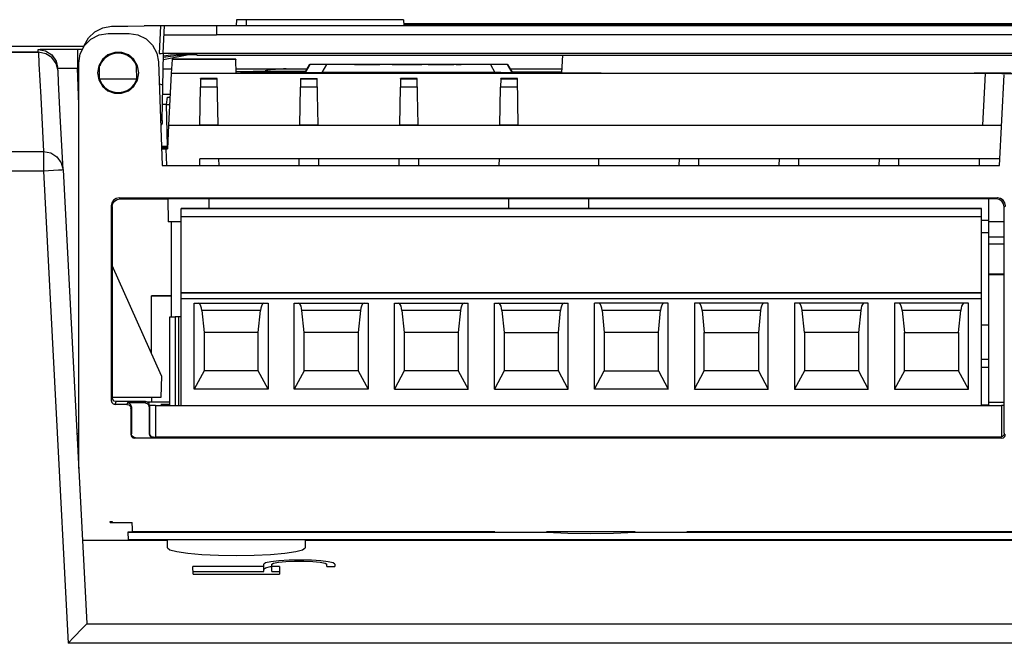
# Model space of a CAD drawing. Extents: x 0 to 420, y 0 to 297.
# Tile 8 of 24: x 217 to 234, y 67 to 78. Entities that reach past the tile are written whole.
import ezdxf

# ---------------------------------------------------------------- set-up
doc = ezdxf.new("R2010")
doc.units = 0
doc.header["$LTSCALE"] = 23.1
doc.layers.get('0').update_dxf_attribs({"linetype": 'CONTINUOUS'})

msp = doc.modelspace()

# ---------------------------------------------------------------- linework, layer by layer
at = {"color": 7, "linetype": 'CONTINUOUS'}
for p, q in [((218.23, 77.888), (218.386, 77.914)), ((219.258, 77.922), (219.232, 77.432)), ((219.302, 77.436), (219.328, 77.925)), ((219.328, 77.925), (220.253, 77.926)), ((220.253, 77.926), (220.253, 77.76)), ((220.253, 77.926), (240.553, 77.926)), ((220.605, 78.031), (220.603, 77.926)), ((223.576, 78.031), (220.605, 78.031)), ((220.776, 78.031), (220.778, 77.926)), ((223.576, 78.031), (223.578, 77.926)), ((237.054, 77.959), (223.577, 77.959)), ((223.578, 77.945), (227.459, 77.945)), ((227.366, 77.931), (227.361, 77.926)), ((227.363, 77.926), (227.367, 77.931)), ((227.367, 77.931), (227.366, 77.931)), ((227.493, 77.945), (227.822, 77.945)), ((227.493, 77.945), (227.494, 77.945)), ((227.516, 77.926), (227.494, 77.945)), ((227.517, 77.926), (227.513, 77.928)), ((227.771, 77.937), (227.761, 77.926)), ((227.81, 77.934), (227.797, 77.932)), ((227.85, 77.947), (227.826, 77.945)), ((227.86, 77.938), (227.85, 77.938)), ((227.852, 77.938), (227.85, 77.938)), ((227.86, 77.938), (227.86, 77.938)), ((227.911, 77.926), (227.889, 77.949)), ((227.924, 77.926), (227.898, 77.949)), ((227.903, 77.945), (228.783, 77.945)), ((228.704, 77.931), (228.699, 77.926)), ((228.783, 77.947), (228.771, 77.947)), ((228.783, 77.947), (228.783, 77.947)), ((228.799, 77.946), (228.783, 77.947)), ((228.792, 77.945), (228.783, 77.947)), ((228.799, 77.941), (228.792, 77.945)), ((228.815, 77.943), (228.799, 77.946)), ((228.807, 77.945), (229.75, 77.945)), ((228.827, 77.939), (228.815, 77.943)), ((228.843, 77.926), (228.83, 77.938)), ((229.684, 77.937), (229.665, 77.926)), ((229.705, 77.943), (229.684, 77.937)), ((229.706, 77.932), (229.687, 77.926)), ((229.727, 77.935), (229.706, 77.932)), ((229.734, 77.926), (229.739, 77.93)), ((229.75, 77.936), (229.747, 77.935)), ((229.75, 77.948), (229.748, 77.948)), ((229.752, 77.935), (229.748, 77.935)), ((229.754, 77.946), (229.751, 77.948)), ((229.783, 77.945), (231.023, 77.945)), ((229.8, 77.94), (229.788, 77.944)), ((230.999, 77.935), (230.989, 77.926)), ((231.048, 77.94), (231.052, 77.946)), ((231.052, 77.946), (231.056, 77.948)), ((231.092, 77.945), (231.972, 77.945)), ((231.141, 77.926), (231.121, 77.937)), ((231.132, 77.926), (231.125, 77.932)), ((231.976, 77.949), (231.951, 77.926)), ((231.978, 77.95), (231.976, 77.949)), ((231.994, 77.934), (232.005, 77.951)), ((232.025, 77.951), (232.005, 77.951)), ((232.023, 77.937), (232.011, 77.936)), ((232.023, 77.937), (232.023, 77.937)), ((232.034, 77.936), (232.023, 77.937)), ((232.023, 77.937), (232.029, 77.936)), ((232.023, 77.936), (232.029, 77.936)), ((232.054, 77.935), (232.034, 77.936)), ((232.065, 77.926), (232.053, 77.931)), ((232.072, 77.932), (232.054, 77.935)), ((232.09, 77.927), (232.072, 77.932)), ((232.089, 77.945), (232.942, 77.945)), ((232.093, 77.926), (232.09, 77.927)), ((232.117, 77.926), (232.102, 77.941)), ((232.895, 77.933), (232.884, 77.926)), ((232.908, 77.942), (232.889, 77.926)), ((232.899, 77.935), (232.895, 77.933)), ((232.932, 77.943), (232.947, 77.945)), ((232.954, 77.945), (233.309, 77.945)), ((233.028, 77.926), (233.025, 77.929)), ((233.029, 77.932), (233.035, 77.93)), ((233.039, 77.926), (233.035, 77.93)), ((233.312, 77.947), (233.287, 77.926)), ((233.289, 77.926), (233.313, 77.947)), ((233.313, 77.947), (233.312, 77.947)), ((233.322, 77.947), (233.313, 77.947)), ((233.337, 77.946), (233.322, 77.947)), ((233.339, 77.94), (233.33, 77.939)), ((233.345, 77.94), (233.339, 77.94)), ((233.345, 77.94), (233.346, 77.94)), ((233.346, 77.94), (233.358, 77.94)), ((233.347, 77.945), (237.053, 77.945)), ((233.375, 77.938), (233.37, 77.939)), ((233.386, 77.937), (233.381, 77.938)), ((233.447, 77.926), (233.44, 77.934)), ((218.328, 77.787), (218.328, 77.786)), ((218.328, 77.786), (218.696, 77.786)), ((218.696, 77.786), (218.696, 77.787)), ((219.319, 77.759), (220.253, 77.76)), ((240.553, 77.759), (220.253, 77.76)), ((217.894, 77.553), (195.899, 77.553)), ((217.08, 77.453), (190.853, 77.453)), ((190.853, 77.452), (217.086, 77.452)), ((217.08, 77.504), (217.114, 77.505)), ((217.08, 77.453), (217.08, 77.504)), ((217.08, 77.504), (217.211, 77.479)), ((217.114, 77.505), (217.214, 77.505)), ((217.564, 77.505), (217.87, 77.505)), ((217.779, 77.505), (217.779, 77.167)), ((219.287, 76.246), (219.308, 77.433)), ((219.302, 77.436), (242.411, 77.436)), ((219.903, 77.401), (219.903, 77.436)), ((219.903, 77.401), (240.203, 77.401)), ((226.4, 77.401), (226.383, 77.087)), ((217.4, 77.296), (217.43, 77.166)), ((217.803, 70.053), (217.803, 77.261)), ((218.158, 77.213), (218.135, 77.086)), ((218.223, 77.324), (218.158, 77.213)), ((218.17, 76.976), (218.174, 77.207)), ((218.835, 76.976), (218.831, 77.207)), ((218.87, 77.086), (218.848, 77.212)), ((219.221, 77.279), (219.285, 75.441)), ((219.46, 77.322), (219.448, 77.076)), ((219.46, 77.331), (219.46, 77.322)), ((220.594, 77.331), (219.46, 77.331)), ((220.594, 77.322), (219.46, 77.322)), ((220.594, 77.331), (220.594, 77.322)), ((220.598, 77.076), (220.594, 77.322)), ((221.828, 77.099), (221.906, 77.234)), ((221.909, 77.233), (221.828, 77.093)), ((221.909, 77.233), (221.909, 77.239)), ((221.909, 77.239), (221.913, 77.239)), ((221.913, 77.239), (221.942, 77.239)), ((221.942, 77.239), (221.994, 77.239)), ((222.027, 77.232), (221.964, 77.233)), ((221.994, 77.239), (222.066, 77.239)), ((222.109, 77.232), (222.027, 77.232)), ((222.066, 77.239), (222.158, 77.239)), ((222.212, 77.232), (222.109, 77.232)), ((222.131, 77.092), (222.212, 77.232)), ((222.158, 77.239), (222.79, 77.239)), ((225.173, 77.232), (222.212, 77.232)), ((222.703, 77.235), (222.703, 77.237)), ((222.703, 77.237), (222.79, 77.237)), ((222.79, 77.235), (222.703, 77.235)), ((222.79, 77.236), (222.79, 77.235)), ((223.038, 77.236), (222.79, 77.236)), ((222.79, 77.236), (223.068, 77.236)), ((223.038, 77.236), (223.155, 77.235)), ((223.126, 77.236), (223.068, 77.236)), ((223.257, 77.235), (223.126, 77.236)), ((223.155, 77.239), (225.222, 77.239)), ((223.257, 77.235), (223.155, 77.235)), ((223.374, 77.236), (223.374, 77.237)), ((223.374, 77.237), (223.461, 77.237)), ((223.374, 77.236), (223.388, 77.236)), ((223.388, 77.236), (223.418, 77.236)), ((223.418, 77.236), (223.461, 77.235)), ((223.476, 77.236), (223.461, 77.236)), ((223.461, 77.235), (223.534, 77.235)), ((223.505, 77.236), (223.476, 77.236)), ((223.549, 77.236), (223.505, 77.236)), ((223.534, 77.235), (223.665, 77.235)), ((223.665, 77.235), (223.549, 77.236)), ((223.768, 77.236), (223.665, 77.235)), ((223.665, 77.235), (223.797, 77.235)), ((223.797, 77.236), (223.768, 77.236)), ((223.811, 77.236), (223.797, 77.236)), ((223.797, 77.235), (223.855, 77.236)), ((223.811, 77.237), (223.899, 77.237)), ((223.855, 77.236), (223.884, 77.236)), ((223.884, 77.236), (223.899, 77.236)), ((223.899, 77.237), (223.899, 77.236)), ((224.015, 77.235), (224.015, 77.237)), ((224.015, 77.237), (224.147, 77.237)), ((224.103, 77.235), (224.015, 77.235)), ((224.103, 77.237), (224.103, 77.235)), ((224.103, 77.237), (224.468, 77.235)), ((224.511, 77.236), (224.147, 77.237)), ((224.599, 77.235), (224.468, 77.235)), ((224.511, 77.237), (224.599, 77.237)), ((224.599, 77.237), (224.599, 77.235)), ((225.119, 77.232), (225.2, 77.092)), ((225.265, 77.232), (225.173, 77.232)), ((225.222, 77.239), (225.304, 77.239)), ((225.337, 77.232), (225.265, 77.232)), ((225.304, 77.239), (225.367, 77.239)), ((225.389, 77.233), (225.337, 77.232)), ((225.418, 77.233), (225.389, 77.233)), ((225.422, 77.233), (225.418, 77.233)), ((225.422, 77.239), (225.422, 77.233)), ((225.503, 77.093), (225.422, 77.233)), ((225.425, 77.234), (225.503, 77.099)), ((217.43, 77.166), (217.456, 77.17)), ((217.456, 77.17), (217.532, 77.172)), ((217.802, 76.523), (217.779, 77.167)), ((217.803, 77.167), (217.779, 77.167)), ((218.135, 77.086), (218.158, 76.96)), ((218.848, 76.959), (218.87, 77.086)), ((219.303, 77.156), (219.452, 77.156)), ((219.448, 77.074), (219.4, 76.158)), ((234.056, 77.074), (219.448, 77.074)), ((220.597, 77.156), (221.861, 77.156)), ((220.638, 77.109), (220.672, 77.11)), ((220.672, 77.11), (220.708, 77.11)), ((220.69, 77.076), (220.69, 77.103)), ((220.708, 77.11), (220.746, 77.111)), ((220.953, 77.104), (221.123, 77.104)), ((221.02, 77.115), (221.133, 77.117)), ((221.123, 77.104), (221.828, 77.104)), ((221.133, 77.117), (221.206, 77.117)), ((221.206, 77.117), (221.277, 77.118)), ((221.215, 77.105), (221.828, 77.105)), ((221.277, 77.118), (221.413, 77.118)), ((221.413, 77.118), (221.582, 77.119)), ((221.582, 77.119), (221.651, 77.119)), ((221.651, 77.119), (221.84, 77.119)), ((221.861, 77.092), (221.947, 77.092)), ((221.947, 77.092), (222.131, 77.092)), ((225.302, 77.092), (222.131, 77.092)), ((225.302, 77.092), (225.419, 77.092)), ((225.419, 77.092), (225.47, 77.092)), ((225.47, 77.156), (226.387, 77.156)), ((225.47, 77.092), (225.499, 77.093)), ((225.496, 77.105), (226.384, 77.105)), ((225.496, 77.104), (226.384, 77.104)), ((225.499, 77.093), (225.503, 77.093)), ((226.203, 77.089), (226.26, 77.088)), ((233.716, 77.084), (234.094, 77.085)), ((233.913, 77.074), (233.865, 76.158)), ((234.141, 77.074), (234.056, 77.074)), ((234.094, 77.085), (234.373, 77.086)), ((234.169, 75.441), (234.253, 77.051)), ((218.835, 76.976), (218.155, 76.976)), ((218.835, 76.976), (218.85, 76.973)), ((219.234, 76.89), (219.298, 76.876)), ((219.954, 76.157), (219.966, 76.832)), ((219.968, 76.982), (219.966, 76.832)), ((220.267, 76.832), (219.966, 76.832)), ((219.968, 76.982), (219.968, 76.988)), ((220.264, 76.988), (219.968, 76.988)), ((219.968, 76.982), (220.264, 76.982)), ((220.264, 76.982), (220.264, 76.988)), ((220.279, 76.159), (220.264, 76.982)), ((221.732, 76.158), (221.744, 76.832)), ((221.746, 76.982), (221.744, 76.832)), ((222.045, 76.832), (221.744, 76.832)), ((221.746, 76.988), (221.746, 76.982)), ((221.746, 76.988), (222.042, 76.988)), ((221.746, 76.982), (222.042, 76.982)), ((222.042, 76.982), (222.042, 76.988)), ((222.057, 76.16), (222.042, 76.982)), ((223.51, 76.158), (223.522, 76.832)), ((223.524, 76.982), (223.522, 76.832)), ((223.823, 76.832), (223.522, 76.832)), ((223.524, 76.982), (223.524, 76.988)), ((223.82, 76.988), (223.524, 76.988)), ((223.524, 76.982), (223.82, 76.982)), ((223.82, 76.982), (223.82, 76.988)), ((223.835, 76.16), (223.82, 76.982)), ((225.288, 76.158), (225.3, 76.832)), ((225.302, 76.982), (225.3, 76.832)), ((225.601, 76.832), (225.3, 76.832)), ((225.302, 76.982), (225.302, 76.988)), ((225.598, 76.988), (225.302, 76.988)), ((225.302, 76.982), (225.598, 76.982)), ((225.598, 76.982), (225.598, 76.988)), ((225.613, 76.159), (225.598, 76.982)), ((219.427, 76.701), (219.295, 76.701)), ((219.365, 76.523), (219.378, 76.654)), ((219.378, 76.654), (219.423, 76.654)), ((219.365, 76.523), (219.292, 76.523)), ((219.378, 75.786), (219.365, 76.521)), ((219.365, 76.521), (219.416, 76.521)), ((219.287, 76.246), (219.257, 76.246)), ((219.287, 76.24), (219.257, 76.24)), ((219.286, 76.186), (219.26, 76.16)), ((219.26, 76.15), (219.286, 76.176)), ((219.287, 76.24), (219.286, 76.186)), ((219.4, 76.154), (219.378, 75.734)), ((219.4, 76.154), (234.205, 76.154)), ((219.954, 76.162), (220.279, 76.162)), ((221.732, 76.16), (222.057, 76.16)), ((223.51, 76.16), (223.835, 76.16)), ((225.288, 76.16), (225.613, 76.16)), ((219.273, 75.786), (219.378, 75.786)), ((195.899, 75.689), (217.175, 75.689)), ((217.175, 75.689), (217.175, 75.342)), ((219.274, 75.757), (219.378, 75.757)), ((219.274, 75.747), (219.378, 75.747)), ((219.357, 75.729), (219.275, 75.729)), ((219.357, 75.742), (219.357, 75.74)), ((219.357, 75.742), (219.378, 75.742)), ((219.357, 75.74), (219.378, 75.74)), ((219.357, 75.734), (219.378, 75.734)), ((219.367, 75.444), (219.357, 75.729)), ((219.285, 75.441), (234.169, 75.441)), ((219.955, 75.445), (219.957, 75.559)), ((234.174, 75.559), (219.957, 75.559)), ((220.289, 75.559), (220.291, 75.441)), ((221.72, 75.445), (221.722, 75.559)), ((222.069, 75.441), (222.067, 75.559)), ((223.498, 75.445), (223.5, 75.559)), ((223.847, 75.441), (223.845, 75.559)), ((225.276, 75.445), (225.278, 75.559)), ((227.046, 75.441), (227.044, 75.559)), ((228.475, 75.446), (228.477, 75.559)), ((228.824, 75.441), (228.822, 75.559)), ((230.253, 75.446), (230.255, 75.559)), ((230.602, 75.441), (230.6, 75.559)), ((232.031, 75.446), (232.033, 75.559)), ((232.38, 75.441), (232.378, 75.559)), ((233.809, 75.445), (233.811, 75.559)), ((217.175, 75.342), (195.899, 75.342)), ((217.351, 75.351), (217.175, 75.342)), ((217.175, 75.342), (217.615, 66.949)), ((217.525, 75.361), (217.947, 67.303)), ((218.537, 74.848), (218.52, 74.864)), ((218.52, 74.864), (234.131, 74.864)), ((218.537, 74.848), (219.383, 74.848)), ((219.383, 74.848), (219.39, 74.436)), ((219.383, 74.848), (219.383, 74.848)), ((234.111, 74.847), (219.383, 74.848)), ((220.113, 74.848), (220.113, 74.677)), ((225.447, 74.677), (225.447, 74.848)), ((226.864, 74.848), (226.864, 74.677)), ((233.976, 71.183), (233.976, 74.847)), ((234.131, 74.864), (234.111, 74.847)), ((218.38, 74.724), (218.38, 71.264)), ((218.38, 74.724), (218.397, 74.709)), ((218.397, 74.709), (218.396, 71.316)), ((219.623, 71.172), (219.623, 74.677)), ((233.847, 74.677), (219.623, 74.677)), ((219.623, 74.674), (233.847, 74.674)), ((233.847, 71.172), (233.847, 74.677)), ((234.252, 74.707), (234.271, 74.724)), ((234.253, 71.313), (234.252, 74.707)), ((219.623, 74.436), (219.39, 74.436)), ((219.448, 74.436), (219.448, 72.748)), ((233.847, 74.529), (219.623, 74.529)), ((233.847, 74.468), (233.976, 74.468)), ((234.252, 74.436), (233.976, 74.436)), ((233.976, 74.246), (233.847, 74.246)), ((234.252, 74.164), (233.976, 74.164)), ((234.252, 74.04), (233.976, 74.04)), ((219.273, 71.701), (218.398, 73.661)), ((233.976, 73.51), (234.252, 73.51)), ((233.976, 73.508), (234.252, 73.508)), ((233.976, 73.508), (234.252, 73.508)), ((234.252, 73.506), (233.976, 73.506)), ((233.976, 73.505), (234.252, 73.505)), ((234.168, 73.504), (233.976, 73.504)), ((234.252, 73.503), (233.976, 73.503)), ((234.252, 73.501), (233.976, 73.501)), ((234.252, 73.505), (234.168, 73.504)), ((219.623, 73.178), (233.847, 73.178)), ((233.847, 73.178), (219.623, 73.178)), ((219.098, 73.125), (219.448, 73.126)), ((219.098, 72.093), (219.098, 73.125)), ((219.448, 73.123), (219.098, 73.123)), ((219.439, 73.124), (219.439, 73.124)), ((219.439, 73.124), (219.448, 73.124)), ((233.847, 73.073), (219.623, 73.073)), ((219.856, 71.467), (219.856, 72.992)), ((219.856, 72.992), (221.168, 72.992)), ((221.168, 72.992), (221.168, 71.467)), ((221.634, 71.467), (221.634, 72.992)), ((221.634, 72.992), (222.946, 72.992)), ((222.946, 72.992), (222.946, 71.467)), ((223.412, 71.467), (223.412, 72.992)), ((223.412, 72.992), (224.724, 72.992)), ((224.724, 71.467), (224.724, 72.992)), ((225.19, 71.467), (225.19, 72.992)), ((225.19, 72.992), (226.502, 72.992)), ((226.502, 71.467), (226.502, 72.992)), ((226.968, 71.467), (226.968, 72.992)), ((228.28, 72.992), (226.968, 72.992)), ((228.28, 71.467), (228.28, 72.992)), ((228.746, 72.992), (228.746, 71.467)), ((230.058, 72.992), (228.746, 72.992)), ((230.058, 71.467), (230.058, 72.992)), ((230.524, 72.992), (230.524, 71.467)), ((231.836, 72.992), (230.524, 72.992)), ((231.836, 71.467), (231.836, 72.992)), ((232.302, 72.992), (232.302, 71.467)), ((233.614, 72.992), (232.302, 72.992)), ((233.614, 71.467), (233.614, 72.992)), ((219.991, 72.863), (220.031, 72.475)), ((221.032, 72.863), (219.991, 72.863)), ((220.993, 72.475), (221.032, 72.863)), ((221.809, 72.475), (221.769, 72.863)), ((222.81, 72.863), (221.769, 72.863)), ((222.81, 72.863), (222.771, 72.475)), ((223.547, 72.863), (223.587, 72.475)), ((224.588, 72.863), (223.547, 72.863)), ((224.588, 72.863), (224.549, 72.475)), ((225.325, 72.863), (225.365, 72.475)), ((226.366, 72.863), (225.325, 72.863)), ((226.327, 72.475), (226.366, 72.863)), ((227.103, 72.863), (227.143, 72.475)), ((228.144, 72.863), (227.103, 72.863)), ((228.105, 72.475), (228.144, 72.863)), ((228.881, 72.863), (228.921, 72.475)), ((229.922, 72.863), (228.881, 72.863)), ((229.922, 72.863), (229.883, 72.475)), ((230.699, 72.475), (230.659, 72.863)), ((231.7, 72.863), (230.659, 72.863)), ((231.7, 72.863), (231.661, 72.475)), ((232.437, 72.863), (232.477, 72.475)), ((233.478, 72.863), (232.437, 72.863)), ((233.439, 72.475), (233.478, 72.863)), ((219.423, 71.173), (219.423, 72.748)), ((219.423, 72.748), (219.515, 72.748)), ((219.515, 72.748), (219.515, 71.173)), ((219.578, 72.748), (219.515, 72.748)), ((219.578, 72.748), (219.578, 71.173)), ((219.623, 72.748), (219.578, 72.748)), ((220.031, 72.475), (220.031, 71.793)), ((220.993, 72.475), (220.031, 72.475)), ((220.993, 71.793), (220.993, 72.475)), ((221.809, 71.793), (221.809, 72.475)), ((222.771, 72.475), (221.809, 72.475)), ((222.771, 72.475), (222.771, 71.793)), ((223.587, 72.475), (223.587, 71.793)), ((224.549, 72.475), (223.587, 72.475)), ((224.549, 72.475), (224.549, 71.793)), ((225.365, 72.475), (225.365, 71.793)), ((225.365, 72.475), (226.327, 72.475)), ((226.327, 71.793), (226.327, 72.475)), ((227.143, 72.475), (227.143, 71.793)), ((228.105, 72.475), (227.143, 72.475)), ((228.105, 71.793), (228.105, 72.475)), ((228.921, 71.793), (228.921, 72.475)), ((228.921, 72.475), (229.883, 72.475)), ((229.883, 72.475), (229.883, 71.793)), ((230.699, 72.475), (230.699, 71.793)), ((231.661, 72.475), (230.699, 72.475)), ((231.661, 72.475), (231.661, 71.793)), ((232.477, 71.793), (232.477, 72.475)), ((232.477, 72.475), (233.439, 72.475)), ((233.439, 72.475), (233.439, 71.793)), ((233.976, 72.602), (233.847, 72.602)), ((233.976, 71.994), (233.847, 71.994)), ((220.031, 71.793), (219.856, 71.467)), ((220.993, 71.793), (220.031, 71.793)), ((221.168, 71.467), (220.993, 71.793)), ((221.809, 71.793), (221.634, 71.467)), ((222.771, 71.793), (221.809, 71.793)), ((222.771, 71.793), (222.946, 71.467)), ((223.587, 71.793), (223.412, 71.467)), ((224.549, 71.793), (223.587, 71.793)), ((224.549, 71.793), (224.724, 71.467)), ((225.365, 71.793), (225.19, 71.467)), ((226.327, 71.793), (225.365, 71.793)), ((226.502, 71.467), (226.327, 71.793)), ((226.968, 71.467), (227.143, 71.793)), ((227.143, 71.793), (228.105, 71.793)), ((228.105, 71.793), (228.28, 71.467)), ((228.746, 71.467), (228.921, 71.793)), ((229.883, 71.793), (228.921, 71.793)), ((229.883, 71.793), (230.058, 71.467)), ((230.699, 71.793), (230.524, 71.467)), ((231.661, 71.793), (230.699, 71.793)), ((231.661, 71.793), (231.836, 71.467)), ((232.477, 71.793), (232.302, 71.467)), ((233.439, 71.793), (232.477, 71.793)), ((233.614, 71.467), (233.439, 71.793)), ((233.976, 71.848), (233.847, 71.848)), ((219.273, 71.701), (219.259, 71.316)), ((218.398, 71.315), (218.396, 71.406)), ((221.168, 71.467), (219.856, 71.467)), ((222.946, 71.467), (221.634, 71.467)), ((223.412, 71.467), (224.724, 71.467)), ((225.19, 71.467), (226.502, 71.467)), ((228.28, 71.467), (226.968, 71.467)), ((228.746, 71.467), (230.058, 71.467)), ((230.524, 71.467), (231.836, 71.467)), ((232.302, 71.467), (233.614, 71.467)), ((218.396, 71.316), (218.38, 71.264)), ((219.259, 71.316), (218.398, 71.316)), ((218.45, 71.194), (218.466, 71.246)), ((218.991, 71.246), (218.466, 71.246)), ((218.991, 71.246), (218.984, 71.222)), ((219.02, 71.238), (219.098, 71.238)), ((219.098, 71.316), (219.098, 71.233)), ((219.423, 71.233), (219.098, 71.233)), ((234.253, 71.226), (233.976, 71.226)), ((234.253, 70.683), (234.253, 71.313)), ((218.66, 71.194), (218.45, 71.194)), ((218.669, 71.222), (218.66, 71.194)), ((218.984, 71.222), (218.669, 71.222)), ((218.73, 71.123), (218.739, 71.152)), ((218.73, 71.123), (218.73, 70.663)), ((218.739, 71.152), (218.739, 70.673)), ((219.054, 71.152), (219.061, 71.175)), ((219.054, 71.152), (219.054, 70.673)), ((219.061, 71.175), (219.061, 70.681)), ((219.168, 71.171), (219.168, 70.611)), ((234.2, 71.171), (219.168, 71.171)), ((233.976, 71.183), (233.847, 71.183)), ((234.2, 71.171), (234.2, 70.611)), ((217.77, 70.679), (217.803, 70.679)), ((217.77, 70.679), (217.803, 70.679)), ((217.803, 70.545), (217.777, 70.545)), ((218.739, 70.673), (218.73, 70.663)), ((218.8, 70.593), (218.809, 70.603)), ((234.201, 70.593), (218.8, 70.593)), ((218.809, 70.603), (219.124, 70.603)), ((219.061, 70.681), (219.054, 70.673)), ((219.071, 70.646), (219.061, 70.681)), ((219.124, 70.613), (219.154, 70.613)), ((219.131, 70.611), (219.124, 70.603)), ((234.2, 70.611), (219.168, 70.611)), ((234.185, 70.611), (234.201, 70.593)), ((234.201, 70.593), (234.236, 70.602)), ((218.363, 69.097), (218.363, 69.111)), ((218.363, 69.111), (218.398, 69.111)), ((218.363, 69.097), (218.753, 69.097)), ((218.398, 69.111), (218.398, 69.097)), ((218.755, 68.985), (218.753, 69.097)), ((218.757, 68.927), (218.755, 68.985)), ((217.871, 68.78), (219.378, 68.78)), ((218.674, 68.922), (218.674, 68.927)), ((218.757, 68.927), (218.674, 68.927)), ((218.674, 68.922), (218.678, 68.789)), ((218.674, 68.922), (226.117, 68.922)), ((241.956, 68.788), (218.678, 68.788)), ((225.197, 68.931), (218.757, 68.931)), ((219.381, 68.647), (219.378, 68.78)), ((221.828, 68.78), (221.825, 68.647)), ((221.828, 68.78), (242.653, 68.78)), ((227.689, 68.922), (241.953, 68.922)), ((241.936, 68.931), (228.609, 68.931)), ((221.782, 68.612), (221.826, 68.647)), ((219.835, 68.18), (219.832, 68.313)), ((221.092, 68.313), (219.832, 68.313)), ((221.094, 68.223), (221.092, 68.355)), ((221.093, 68.267), (221.124, 68.292)), ((221.124, 68.292), (221.21, 68.314)), ((221.21, 68.314), (221.226, 68.316)), ((221.36, 68.415), (221.216, 68.399)), ((221.232, 68.223), (221.234, 68.355)), ((221.373, 68.313), (221.233, 68.313)), ((221.234, 68.354), (221.266, 68.375)), ((221.373, 68.313), (221.371, 68.18)), ((222.237, 68.397), (222.107, 68.413)), ((222.212, 68.313), (222.212, 68.355)), ((222.212, 68.317), (222.229, 68.315)), ((222.212, 68.313), (222.353, 68.313)), ((222.323, 68.378), (222.237, 68.397)), ((222.354, 68.355), (222.323, 68.378)), ((222.354, 68.355), (222.353, 68.313)), ((219.834, 68.223), (221.094, 68.223)), ((219.835, 68.18), (221.371, 68.18)), ((221.232, 68.223), (221.372, 68.223)), ((217.944, 67.297), (237.607, 67.297)), ((237.607, 66.949), (217.615, 66.949))]:
    msp.add_line(p, q, dxfattribs=at)
for points in [[(217.898, 77.56), (217.9, 77.571), (217.976, 77.709), (218.089, 77.817), (218.23, 77.888)], [(218.386, 77.914), (218.676, 77.917), (218.967, 77.92)], [(219.328, 77.923), (219.318, 77.923), (219.293, 77.922), (218.967, 77.92)], [(227.366, 77.931), (227.366, 77.931), (227.372, 77.932), (227.384, 77.934), (227.403, 77.936), (227.425, 77.939), (227.448, 77.941), (227.468, 77.943), (227.484, 77.944), (227.493, 77.945)], [(227.494, 77.945), (227.493, 77.944), (227.487, 77.943), (227.473, 77.941), (227.453, 77.939), (227.431, 77.936), (227.408, 77.934), (227.389, 77.932), (227.375, 77.931), (227.367, 77.931)], [(227.458, 77.943), (227.451, 77.943), (227.444, 77.942), (227.436, 77.941), (227.424, 77.94), (227.413, 77.939)], [(227.826, 77.945), (227.801, 77.942), (227.782, 77.94), (227.772, 77.937), (227.771, 77.937)], [(227.797, 77.932), (227.783, 77.927), (227.78, 77.926)], [(227.791, 77.926), (227.793, 77.927), (227.814, 77.933)], [(227.86, 77.938), (227.854, 77.938), (227.839, 77.937), (227.823, 77.936), (227.81, 77.934)], [(227.814, 77.933), (227.811, 77.933), (227.812, 77.934), (227.818, 77.935)], [(227.814, 77.933), (227.817, 77.933), (227.821, 77.933), (227.825, 77.934), (227.83, 77.934), (227.835, 77.934), (227.84, 77.935), (227.845, 77.936), (227.849, 77.936), (227.851, 77.937), (227.852, 77.937), (227.853, 77.937), (227.852, 77.938)], [(227.818, 77.935), (227.825, 77.936), (227.835, 77.937), (227.842, 77.937), (227.85, 77.938)], [(227.889, 77.949), (227.872, 77.949), (227.85, 77.947)], [(227.912, 77.926), (227.911, 77.926), (227.895, 77.933), (227.876, 77.937), (227.861, 77.938), (227.86, 77.938)], [(227.898, 77.949), (227.897, 77.949), (227.889, 77.949)], [(228.734, 77.942), (228.716, 77.938), (228.698, 77.929), (228.693, 77.926)], [(228.732, 77.927), (228.717, 77.927), (228.706, 77.928), (228.703, 77.93), (228.704, 77.931)], [(228.704, 77.931), (228.707, 77.932), (228.719, 77.935), (228.737, 77.937), (228.758, 77.939), (228.78, 77.941), (228.801, 77.941)], [(228.83, 77.938), (228.83, 77.937), (228.825, 77.935), (228.812, 77.932), (228.793, 77.93), (228.773, 77.928), (228.752, 77.927), (228.732, 77.927)], [(228.771, 77.947), (228.751, 77.945), (228.734, 77.942)], [(228.801, 77.941), (228.817, 77.941), (228.828, 77.939), (228.83, 77.938)], [(228.853, 77.926), (228.851, 77.928), (228.833, 77.937)], [(229.748, 77.948), (229.726, 77.947), (229.705, 77.943)], [(229.739, 77.93), (229.731, 77.931), (229.725, 77.931), (229.723, 77.932), (229.725, 77.933), (229.732, 77.934), (229.739, 77.935), (229.748, 77.935)], [(229.75, 77.936), (229.748, 77.936), (229.727, 77.935)], [(229.739, 77.93), (229.743, 77.93), (229.748, 77.931), (229.752, 77.931), (229.756, 77.931), (229.759, 77.932), (229.762, 77.932), (229.763, 77.933), (229.763, 77.934), (229.761, 77.934), (229.759, 77.935), (229.756, 77.935), (229.752, 77.935)], [(229.774, 77.934), (229.761, 77.936), (229.75, 77.936)], [(229.788, 77.944), (229.774, 77.946), (229.762, 77.947), (229.752, 77.948), (229.751, 77.948)], [(229.761, 77.936), (229.76, 77.937), (229.754, 77.946)], [(229.806, 77.926), (229.8, 77.928), (229.787, 77.932), (229.774, 77.934)], [(229.827, 77.926), (229.826, 77.927), (229.813, 77.934), (229.8, 77.94)], [(231.004, 77.94), (230.988, 77.932), (230.979, 77.926)], [(230.999, 77.935), (231.001, 77.937), (231.011, 77.939), (231.028, 77.94), (231.048, 77.94)], [(231.076, 77.926), (231.055, 77.926), (231.035, 77.927), (231.018, 77.929), (231.004, 77.932), (230.999, 77.934), (230.999, 77.935)], [(231.035, 77.947), (231.02, 77.944), (231.004, 77.94)], [(231.056, 77.948), (231.05, 77.948), (231.035, 77.947)], [(231.048, 77.94), (231.07, 77.94), (231.092, 77.939), (231.109, 77.937), (231.121, 77.934), (231.125, 77.932)], [(231.08, 77.947), (231.058, 77.948), (231.056, 77.948)], [(231.125, 77.932), (231.126, 77.932), (231.122, 77.929), (231.111, 77.927), (231.095, 77.926), (231.076, 77.926)], [(231.121, 77.937), (231.1, 77.943), (231.08, 77.947)], [(232.011, 77.936), (231.997, 77.935), (231.984, 77.931), (231.971, 77.926), (231.97, 77.926)], [(232.005, 77.951), (231.988, 77.951), (231.978, 77.95)], [(232.053, 77.931), (232.044, 77.931), (232.036, 77.932), (232.027, 77.933), (232.022, 77.934), (232.021, 77.935), (232.023, 77.936)], [(232.069, 77.948), (232.048, 77.949), (232.025, 77.951)], [(232.053, 77.931), (232.056, 77.931), (232.059, 77.931), (232.061, 77.932), (232.061, 77.932), (232.061, 77.933), (232.059, 77.933), (232.056, 77.934), (232.052, 77.934), (232.047, 77.935), (232.043, 77.935), (232.038, 77.936), (232.033, 77.936), (232.029, 77.936)], [(232.102, 77.941), (232.099, 77.943), (232.087, 77.945), (232.069, 77.948)], [(232.907, 77.942), (232.909, 77.942), (232.917, 77.943)], [(233.025, 77.929), (233.011, 77.929), (232.993, 77.93), (232.972, 77.932), (232.949, 77.934), (232.93, 77.937), (232.915, 77.939), (232.908, 77.941), (232.907, 77.942)], [(232.917, 77.943), (232.932, 77.943), (232.952, 77.941), (232.974, 77.939), (232.996, 77.937), (233.016, 77.934), (233.029, 77.932)], [(232.997, 77.94), (232.984, 77.942), (232.968, 77.944), (232.953, 77.945), (232.947, 77.945)], [(233.024, 77.933), (233.01, 77.938), (232.997, 77.94)], [(233.035, 77.93), (233.033, 77.929), (233.025, 77.929)], [(233.33, 77.939), (233.32, 77.937), (233.31, 77.934), (233.301, 77.93), (233.293, 77.926)], [(233.381, 77.941), (233.358, 77.944), (233.337, 77.946)], [(233.362, 77.94), (233.353, 77.94), (233.346, 77.94)], [(233.366, 77.939), (233.363, 77.939), (233.36, 77.94), (233.358, 77.94)], [(233.39, 77.936), (233.379, 77.937), (233.371, 77.938), (233.363, 77.939), (233.359, 77.939), (233.358, 77.94)], [(233.397, 77.936), (233.385, 77.937), (233.372, 77.939), (233.362, 77.94)], [(233.44, 77.934), (233.44, 77.934), (233.434, 77.935), (233.421, 77.936), (233.403, 77.939), (233.381, 77.941)], [(233.4, 77.935), (233.396, 77.935), (233.39, 77.936)], [(233.4, 77.935), (233.4, 77.935), (233.4, 77.935), (233.398, 77.936), (233.395, 77.936), (233.391, 77.937)], [(233.434, 77.926), (233.428, 77.928), (233.417, 77.932), (233.407, 77.934), (233.397, 77.936)], [(233.431, 77.926), (233.424, 77.929), (233.4, 77.935)], [(217.803, 77.261), (217.829, 77.424), (217.903, 77.57), (218.019, 77.685), (218.165, 77.76), (218.328, 77.786)], [(218.696, 77.786), (218.855, 77.761), (218.999, 77.69), (219.114, 77.578), (219.19, 77.437), (219.221, 77.279)], [(217.086, 77.452), (217.096, 77.244), (217.126, 76.656), (217.175, 75.689)], [(217.435, 77.121), (217.403, 77.25), (217.327, 77.356), (217.216, 77.427), (217.086, 77.452)], [(217.211, 77.479), (217.323, 77.406), (217.4, 77.296)], [(217.214, 77.505), (217.369, 77.505), (217.564, 77.505)], [(218.848, 77.212), (218.784, 77.322), (218.688, 77.404), (218.568, 77.448), (218.441, 77.448), (218.321, 77.405), (218.223, 77.324)], [(219.232, 77.432), (219.267, 77.432), (219.293, 77.433), (219.302, 77.433)], [(219.306, 77.326), (219.729, 77.404), (219.904, 77.414)], [(219.307, 77.362), (219.431, 77.382), (219.84, 77.422), (219.903, 77.424)], [(219.903, 77.428), (219.844, 77.426), (219.433, 77.399), (219.308, 77.384)], [(221.964, 77.233), (221.924, 77.233), (221.913, 77.233), (221.909, 77.233)], [(225.367, 77.239), (225.407, 77.239), (225.418, 77.239), (225.422, 77.239)], [(217.525, 75.361), (217.475, 76.326), (217.445, 76.913), (217.435, 77.121)], [(217.532, 77.172), (217.645, 77.171), (217.779, 77.167)], [(220.698, 77.104), (220.624, 77.104), (220.598, 77.103)], [(220.69, 77.103), (220.708, 77.104), (220.761, 77.104), (220.844, 77.104), (220.953, 77.104)], [(220.746, 77.111), (220.785, 77.112), (220.824, 77.113), (220.863, 77.113), (220.903, 77.114)], [(220.903, 77.114), (220.982, 77.115), (221.02, 77.115)], [(221.828, 77.093), (221.832, 77.093), (221.861, 77.092)], [(226.26, 77.088), (226.43, 77.086), (226.709, 77.085), (227.087, 77.084), (227.559, 77.083), (228.11, 77.082), (228.723, 77.081), (229.38, 77.081), (230.064, 77.081), (230.756, 77.081), (231.437, 77.081), (232.091, 77.081), (232.699, 77.082), (233.246, 77.083), (233.716, 77.084)], [(234.253, 77.073), (234.248, 77.073), (234.233, 77.074), (234.209, 77.074), (234.141, 77.074)], [(234.207, 77.074), (234.323, 77.074), (234.397, 77.074), (234.423, 77.074)], [(218.158, 76.96), (218.222, 76.849), (218.318, 76.768), (218.438, 76.724), (218.565, 76.724), (218.685, 76.767), (218.783, 76.848), (218.848, 76.959)], [(217.175, 75.689), (217.305, 75.665), (217.416, 75.594), (217.493, 75.488), (217.525, 75.361)], [(217.525, 75.361), (217.504, 75.359), (217.444, 75.356), (217.351, 75.351)], [(218.52, 74.864), (218.466, 74.853), (218.421, 74.823), (218.39, 74.778), (218.38, 74.724)], [(218.397, 74.709), (218.408, 74.763), (218.438, 74.807), (218.483, 74.838), (218.537, 74.848)], [(234.252, 74.707), (234.241, 74.761), (234.209, 74.807), (234.163, 74.837), (234.111, 74.847)], [(234.271, 74.724), (234.26, 74.778), (234.23, 74.823), (234.185, 74.853), (234.131, 74.864)], [(220.512, 74.677), (220.363, 74.676), (220.221, 74.676), (220.094, 74.676), (219.989, 74.676), (219.909, 74.676), (219.859, 74.675), (219.842, 74.675)], [(219.842, 74.675), (219.858, 74.675), (219.907, 74.675), (219.987, 74.674), (220.092, 74.674), (220.219, 74.674), (220.362, 74.674), (220.512, 74.674)], [(221.182, 74.675), (221.166, 74.675), (221.117, 74.676), (221.037, 74.676), (220.932, 74.676), (220.804, 74.676), (220.662, 74.676), (220.512, 74.677)], [(220.512, 74.674), (220.661, 74.674), (220.803, 74.674), (220.93, 74.674), (221.035, 74.674), (221.115, 74.675), (221.165, 74.675), (221.182, 74.675)], [(222.29, 74.677), (222.141, 74.676), (221.999, 74.676), (221.872, 74.676), (221.767, 74.676), (221.687, 74.676), (221.637, 74.675), (221.62, 74.675)], [(221.62, 74.675), (221.636, 74.675), (221.685, 74.675), (221.765, 74.674), (221.87, 74.674), (221.997, 74.674), (222.14, 74.674), (222.29, 74.674)], [(222.96, 74.675), (222.944, 74.675), (222.895, 74.676), (222.815, 74.676), (222.71, 74.676), (222.582, 74.676), (222.44, 74.676), (222.29, 74.677)], [(222.29, 74.674), (222.439, 74.674), (222.581, 74.674), (222.708, 74.674), (222.813, 74.674), (222.893, 74.675), (222.943, 74.675), (222.96, 74.675)], [(224.068, 74.677), (223.919, 74.676), (223.777, 74.676), (223.65, 74.676), (223.545, 74.676), (223.465, 74.676), (223.415, 74.675), (223.398, 74.675)], [(223.398, 74.675), (223.414, 74.675), (223.463, 74.675), (223.543, 74.674), (223.648, 74.674), (223.775, 74.674), (223.918, 74.674), (224.068, 74.674)], [(224.738, 74.675), (224.722, 74.675), (224.673, 74.676), (224.593, 74.676), (224.488, 74.676), (224.36, 74.676), (224.218, 74.676), (224.068, 74.677)], [(224.068, 74.674), (224.217, 74.674), (224.359, 74.674), (224.486, 74.674), (224.591, 74.674), (224.671, 74.675), (224.721, 74.675), (224.738, 74.675)], [(225.846, 74.677), (225.697, 74.676), (225.555, 74.676), (225.428, 74.676), (225.323, 74.676), (225.243, 74.676), (225.193, 74.675), (225.176, 74.675)], [(225.176, 74.675), (225.192, 74.675), (225.241, 74.675), (225.321, 74.674), (225.426, 74.674), (225.553, 74.674), (225.696, 74.674), (225.846, 74.674)], [(226.516, 74.675), (226.5, 74.675), (226.451, 74.676), (226.371, 74.676), (226.266, 74.676), (226.138, 74.676), (225.996, 74.676), (225.846, 74.677)], [(225.846, 74.674), (225.995, 74.674), (226.137, 74.674), (226.264, 74.674), (226.369, 74.674), (226.449, 74.675), (226.499, 74.675), (226.516, 74.675)], [(227.624, 74.677), (227.475, 74.676), (227.333, 74.676), (227.206, 74.676), (227.101, 74.676), (227.021, 74.676), (226.971, 74.675), (226.954, 74.675)], [(226.954, 74.675), (226.97, 74.675), (227.019, 74.675), (227.099, 74.674), (227.204, 74.674), (227.331, 74.674), (227.474, 74.674), (227.624, 74.674)], [(228.294, 74.675), (228.278, 74.675), (228.229, 74.676), (228.149, 74.676), (228.044, 74.676), (227.916, 74.676), (227.774, 74.676), (227.624, 74.677)], [(227.624, 74.674), (227.773, 74.674), (227.915, 74.674), (228.042, 74.674), (228.147, 74.674), (228.227, 74.675), (228.277, 74.675), (228.294, 74.675)], [(229.402, 74.677), (229.253, 74.676), (229.111, 74.676), (228.984, 74.676), (228.879, 74.676), (228.799, 74.676), (228.749, 74.675), (228.732, 74.675)], [(228.732, 74.675), (228.748, 74.675), (228.797, 74.675), (228.877, 74.674), (228.982, 74.674), (229.109, 74.674), (229.252, 74.674), (229.402, 74.674)], [(230.072, 74.675), (230.056, 74.675), (230.007, 74.676), (229.927, 74.676), (229.822, 74.676), (229.694, 74.676), (229.552, 74.676), (229.402, 74.677)], [(229.402, 74.674), (229.551, 74.674), (229.693, 74.674), (229.82, 74.674), (229.925, 74.674), (230.005, 74.675), (230.055, 74.675), (230.072, 74.675)], [(231.18, 74.677), (231.031, 74.676), (230.889, 74.676), (230.762, 74.676), (230.657, 74.676), (230.577, 74.676), (230.527, 74.675), (230.51, 74.675)], [(230.51, 74.675), (230.526, 74.675), (230.575, 74.675), (230.655, 74.674), (230.76, 74.674), (230.887, 74.674), (231.03, 74.674), (231.18, 74.674)], [(231.85, 74.675), (231.834, 74.675), (231.785, 74.676), (231.705, 74.676), (231.6, 74.676), (231.472, 74.676), (231.33, 74.676), (231.18, 74.677)], [(231.18, 74.674), (231.329, 74.674), (231.471, 74.674), (231.598, 74.674), (231.703, 74.674), (231.783, 74.675), (231.833, 74.675), (231.85, 74.675)], [(232.958, 74.677), (232.809, 74.676), (232.667, 74.676), (232.54, 74.676), (232.435, 74.676), (232.355, 74.676), (232.305, 74.675), (232.288, 74.675)], [(232.288, 74.675), (232.304, 74.675), (232.353, 74.675), (232.433, 74.674), (232.538, 74.674), (232.665, 74.674), (232.808, 74.674), (232.958, 74.674)], [(233.628, 74.675), (233.612, 74.675), (233.563, 74.676), (233.483, 74.676), (233.378, 74.676), (233.25, 74.676), (233.108, 74.676), (232.958, 74.677)], [(232.958, 74.674), (233.107, 74.674), (233.249, 74.674), (233.376, 74.674), (233.481, 74.674), (233.561, 74.675), (233.611, 74.675), (233.628, 74.675)], [(219.991, 72.863), (219.985, 72.905), (219.975, 72.94), (219.961, 72.969), (219.945, 72.987), (219.929, 72.992)], [(221.095, 72.992), (221.078, 72.986), (221.062, 72.968), (221.048, 72.938), (221.038, 72.903), (221.032, 72.863)], [(221.769, 72.863), (221.763, 72.905), (221.753, 72.94), (221.739, 72.969), (221.723, 72.987), (221.707, 72.992)], [(222.873, 72.992), (222.856, 72.986), (222.84, 72.968), (222.826, 72.938), (222.816, 72.903), (222.81, 72.863)], [(223.547, 72.863), (223.541, 72.905), (223.531, 72.94), (223.517, 72.969), (223.501, 72.987), (223.485, 72.992)], [(224.651, 72.992), (224.634, 72.986), (224.618, 72.968), (224.604, 72.938), (224.594, 72.903), (224.588, 72.863)], [(225.325, 72.863), (225.319, 72.905), (225.309, 72.94), (225.295, 72.969), (225.279, 72.987), (225.263, 72.992)], [(226.429, 72.992), (226.412, 72.986), (226.396, 72.968), (226.382, 72.938), (226.372, 72.903), (226.366, 72.863)], [(227.103, 72.863), (227.097, 72.905), (227.087, 72.94), (227.073, 72.969), (227.057, 72.987), (227.041, 72.992)], [(228.207, 72.992), (228.19, 72.986), (228.174, 72.968), (228.16, 72.938), (228.15, 72.903), (228.144, 72.863)], [(228.881, 72.863), (228.875, 72.905), (228.865, 72.94), (228.851, 72.969), (228.835, 72.987), (228.819, 72.992)], [(229.985, 72.992), (229.968, 72.986), (229.952, 72.968), (229.938, 72.938), (229.928, 72.903), (229.922, 72.863)], [(230.659, 72.863), (230.653, 72.905), (230.643, 72.94), (230.629, 72.969), (230.613, 72.987), (230.597, 72.992)], [(231.763, 72.992), (231.746, 72.986), (231.73, 72.968), (231.716, 72.938), (231.706, 72.903), (231.7, 72.863)], [(232.437, 72.863), (232.431, 72.905), (232.421, 72.94), (232.407, 72.969), (232.391, 72.987), (232.375, 72.992)], [(233.541, 72.992), (233.524, 72.986), (233.508, 72.968), (233.494, 72.938), (233.484, 72.903), (233.478, 72.863)], [(218.38, 71.264), (218.389, 71.228), (218.414, 71.203), (218.45, 71.194)], [(218.466, 71.246), (218.431, 71.255), (218.406, 71.28), (218.396, 71.316)], [(219.061, 71.175), (219.052, 71.211), (219.026, 71.236), (218.991, 71.246)], [(218.66, 71.194), (218.695, 71.184), (218.72, 71.159), (218.73, 71.123)], [(218.739, 71.152), (218.729, 71.187), (218.704, 71.213), (218.669, 71.222)], [(218.984, 71.222), (219.019, 71.213), (219.044, 71.187), (219.054, 71.152)], [(219.168, 71.173), (219.154, 71.173), (219.114, 71.173), (219.061, 71.173)], [(219.423, 71.192), (219.35, 71.192), (219.283, 71.191), (219.261, 71.191)], [(219.261, 71.191), (219.283, 71.191), (219.349, 71.19), (219.423, 71.19)], [(234.253, 71.174), (234.214, 71.174), (234.2, 71.173)], [(218.73, 70.663), (218.739, 70.627), (218.764, 70.602), (218.8, 70.593)], [(218.809, 70.603), (218.774, 70.612), (218.748, 70.638), (218.739, 70.673)], [(219.054, 70.673), (219.063, 70.638), (219.089, 70.612), (219.124, 70.603)], [(219.131, 70.611), (219.096, 70.62), (219.071, 70.646)], [(234.253, 70.683), (234.243, 70.648), (234.218, 70.622), (234.199, 70.617)], [(234.236, 70.602), (234.262, 70.627), (234.271, 70.663)], [(225.197, 68.925), (225.261, 68.924), (225.445, 68.923), (225.737, 68.922), (226.117, 68.922)], [(227.689, 68.928), (227.349, 68.928), (226.91, 68.928), (226.471, 68.928), (226.117, 68.928)], [(226.117, 68.922), (226.498, 68.907), (226.903, 68.902), (227.308, 68.907), (227.689, 68.922)], [(227.689, 68.922), (228.069, 68.922), (228.361, 68.923), (228.545, 68.924), (228.609, 68.925)], [(219.38, 68.647), (219.423, 68.612), (219.546, 68.58), (219.739, 68.551), (219.993, 68.53), (220.287, 68.516), (220.603, 68.511)], [(220.603, 68.511), (220.92, 68.516), (221.213, 68.53), (221.466, 68.551), (221.659, 68.579), (221.782, 68.612)], [(222.107, 68.413), (221.937, 68.424), (221.741, 68.428), (221.542, 68.425), (221.36, 68.415)], [(221.216, 68.399), (221.123, 68.378), (221.092, 68.355)], [(221.266, 68.375), (221.354, 68.392), (221.481, 68.404), (221.636, 68.41), (221.805, 68.411), (221.962, 68.404), (222.092, 68.392), (222.18, 68.375), (222.212, 68.354)], [(217.615, 66.949), (217.716, 67.056), (217.872, 67.221)], [(217.872, 67.221), (217.92, 67.271), (217.944, 67.297)], [(217.947, 67.303), (217.947, 67.301), (217.946, 67.299), (217.944, 67.297)]]:
    msp.add_lwpolyline(points, dxfattribs=at)
for centre, radius, start, end in [((218.503, 77.086), 0.35, 20.2184, 159.7816), ((221.489, 74.951), 2.205, 90, 99.7339), ((218.503, 77.086), 0.35, 198.21, 341.7902)]:
    msp.add_arc(centre, radius, start, end, dxfattribs=at)

doc.saveas('drawing.dxf')
